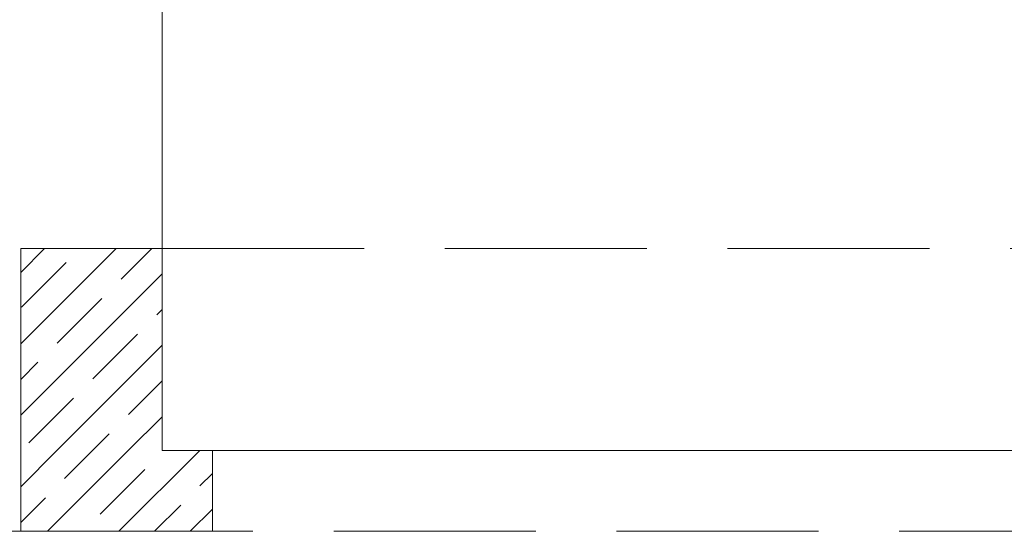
# Model space of a CAD drawing. Header units: millimetres. Extents: x 53645 to 137188, y 78097 to 135542.
# Tile 115 of 256: x 75144 to 77582, y 101230 to 102496. Entities that reach past the tile are written whole.
import ezdxf

# ---------------------------------------------------------------- set-up
doc = ezdxf.new("R2010")
doc.units = ezdxf.units.MM
doc.linetypes.add('GOST2.303 4', pattern=[7, 5, -2, 0])
doc.layers.add('hatch', color=7, linetype='Continuous', lineweight=5)
doc.layers.add('Wall2', color=40, linetype='Continuous', lineweight=5)

msp = doc.modelspace()

# ---------------------------------------------------------------- linework, layer by layer
at = {"layer": 'hatch', "color": 251, "ltscale": 100}
for points in [[(75146.9, 101870.6), (75206.2, 101929.9)], [(75146.9, 101693.8), (75383, 101929.9)], [(75395.4, 101853.9), (75471.4, 101929.9)], [(75148.8, 101784.1), (75259.3, 101894.6)], [(75146.9, 101517), (75496.9, 101867)], [(75237.2, 101695.7), (75347.7, 101806.2)], [(75483.8, 101765.6), (75496.9, 101778.7)], [(75325.6, 101607.3), (75436, 101717.8)], [(75236.6, 101429.9), (75496.9, 101690.3)], [(75146.9, 101605.4), (75189.4, 101648)], [(75413.9, 101519), (75496.9, 101601.9)], [(75167.3, 101449.1), (75277.8, 101559.6)], [(75413.3, 101429.9), (75496.9, 101513.5)], [(75324.9, 101429.9), (75366.2, 101471.2)], [(75146.9, 101340.3), (75236.6, 101429.9)], [(75213.3, 101229.9), (75413.3, 101429.9)], [(75255.7, 101360.7), (75324.9, 101429.9)], [(75390.1, 101229.9), (75590.1, 101429.9)], [(75344.1, 101272.3), (75454.6, 101382.8)], [(75590.7, 101342.2), (75621.9, 101373.3)], [(75146.9, 101251.9), (75208, 101313)], [(75478.5, 101229.9), (75543, 101294.4)], [(75566.9, 101229.9), (75621.9, 101284.9)]]:
    msp.add_lwpolyline(points, dxfattribs=at)
at = {"layer": 'Wall2', "color": 4, "linetype": 'Continuous', "lineweight": 0, "ltscale": 100}
for points in [[(75496.9, 101429.9), (75496.9, 102829.9)], [(75621.9, 101429.9), (75496.9, 101429.9)], [(75621.9, 101229.9), (75621.9, 101429.9)], [(74421.4, 101229.9), (75621.9, 101229.9)]]:
    msp.add_lwpolyline(points, dxfattribs=at)
at = {"layer": 'Wall2', "ltscale": 100}
for points in [[(75146.9, 101929.9), (75146.9, 101229.9)], [(75496.9, 101929.9), (75146.9, 101929.9)], [(75496.9, 101429.9), (75496.9, 101929.9)], [(75621.9, 101429.9), (75496.9, 101429.9)], [(75621.9, 101229.9), (75621.9, 101429.9)], [(75146.9, 101229.9), (75621.9, 101229.9)]]:
    msp.add_lwpolyline(points, dxfattribs=at)
at = {"layer": 'Wall2', "color": 4, "linetype": 'GOST2.303 4', "lineweight": 0, "ltscale": 100}
for points in [[(75496.9, 101929.9), (81446.9, 101929.9), (81446.9, 101429.9), (75496.9, 101429.9)], [(75621.9, 101429.9), (81321.9, 101429.9), (81321.9, 101229.9), (75621.9, 101229.9)]]:
    msp.add_lwpolyline(points, close=True, dxfattribs=at)

doc.saveas('drawing.dxf')
